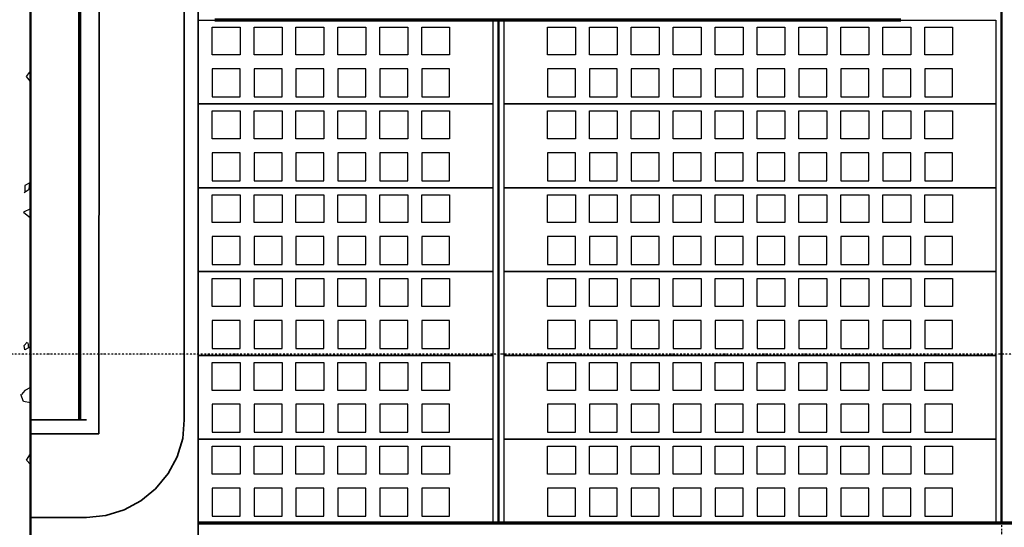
# Model space of a CAD drawing. Extents: x -11408 to 65836, y 12866 to 56869.
# Tile 20 of 68: x 9345 to 12869, y 19931 to 21747. Entities that reach past the tile are written whole.
import ezdxf

# ---------------------------------------------------------------- set-up
doc = ezdxf.new("R2010")
doc.units = 0
doc.linetypes.add('DASHDOT', pattern=[25.4, 12.7, -6.35, 0, -6.35])
doc.layers.add('stramien', color=1, linetype='DASHDOT')
doc.layers.add('vanarris', color=253, linetype='Continuous')

# ---------------------------------------------------------------- blocks, each defined once
blk = doc.blocks.new('*U3')
at = {"layer": 'stramien', "color": 1, "ltscale": 0.5}
blk.add_lwpolyline([(0, 21501.2), (0, -21501.2)], dxfattribs=at)
blk = doc.blocks.new('*U2')
at = {"layer": 'stramien', "color": 0, "linetype": 'ByBlock', "lineweight": -2, "transparency": 16777216}
blk.add_blockref('*U3', (28800, 0), dxfattribs=at)

msp = doc.modelspace()

# ---------------------------------------------------------------- linework, layer by layer
at = {"layer": 'stramien', "color": 1, "ltscale": 0.5}
msp.add_lwpolyline([(63695.6, 20551.2), (-11408.5, 20551.2)], dxfattribs=at)
at = {"layer": 'vanarris', "lineweight": 50}
for p, q in [((9383.9, 48546.2), (9383.9, 16916.2)), ((12858.9, 23906.2), (12858.9, 19946.2)), ((11058.9, 21746.2), (11058.9, 19946.2))]:
    msp.add_line(p, q, dxfattribs=at)
at = {"layer": 'vanarris', "lineweight": 35}
for p, q in [((9631.4, 30493.7), (9628.9, 20266.2)), ((9933.9, 30393.7), (9933.9, 20316.2)), ((9983.9, 30393.7), (9983.9, 17046.2)), ((9583.9, 20316.2), (9383.9, 20316.2)), ((9928.9, 20248.7), (9933.9, 20316.2)), ((9628.9, 20266.2), (9383.9, 20266.2)), ((9908.9, 20183.7), (9928.9, 20248.7)), ((9876.4, 20123.7), (9908.9, 20183.7)), ((9831.4, 20068.7), (9876.4, 20123.7)), ((9778.9, 20026.2), (9831.4, 20068.7)), ((9718.9, 19993.7), (9778.9, 20026.2)), ((9653.9, 19973.7), (9718.9, 19993.7)), ((9583.9, 19966.2), (9383.9, 19966.2)), ((9583.9, 19966.2), (9653.9, 19973.7))]:
    msp.add_line(p, q, dxfattribs=at)
at = {"layer": 'vanarris', "lineweight": 70}
for p, q in [((9558.9, 30346.2), (9558.9, 20316.2)), ((12498.9, 21746.2), (10043.9, 21746.2)), ((26933.9, 19946.2), (9983.9, 19946.2))]:
    msp.add_line(p, q, dxfattribs=at)
at = {"layer": 'vanarris', "lineweight": 25}
for p, q in [((9983.9, 21746.2), (11038.9, 21746.2)), ((11038.9, 21746.2), (11038.9, 21446.2)), ((11078.9, 21446.2), (11078.9, 21746.2)), ((11078.9, 21746.2), (12838.9, 21746.2)), ((12838.9, 21746.2), (12838.9, 21446.2)), ((10033.9, 21621.2), (10033.9, 21721.2)), ((10033.9, 21721.2), (10133.9, 21721.2)), ((10133.9, 21721.2), (10133.9, 21621.2)), ((10183.9, 21621.2), (10183.9, 21721.2)), ((10183.9, 21721.2), (10283.9, 21721.2)), ((10283.9, 21721.2), (10283.9, 21621.2)), ((10333.9, 21621.2), (10333.9, 21721.2)), ((10333.9, 21721.2), (10433.9, 21721.2)), ((10433.9, 21721.2), (10433.9, 21621.2)), ((10483.9, 21621.2), (10483.9, 21721.2)), ((10483.9, 21721.2), (10583.9, 21721.2)), ((10583.9, 21721.2), (10583.9, 21621.2)), ((10633.9, 21621.2), (10633.9, 21721.2)), ((10633.9, 21721.2), (10733.9, 21721.2)), ((10733.9, 21721.2), (10733.9, 21621.2)), ((10783.9, 21621.2), (10783.9, 21721.2)), ((10783.9, 21721.2), (10883.9, 21721.2)), ((10883.9, 21721.2), (10883.9, 21621.2)), ((11233.9, 21621.2), (11233.9, 21721.2)), ((11233.9, 21721.2), (11333.9, 21721.2)), ((11333.9, 21721.2), (11333.9, 21621.2)), ((11383.9, 21621.2), (11383.9, 21721.2)), ((11383.9, 21721.2), (11483.9, 21721.2)), ((11483.9, 21721.2), (11483.9, 21621.2)), ((11533.9, 21621.2), (11533.9, 21721.2)), ((11533.9, 21721.2), (11633.9, 21721.2)), ((11633.9, 21721.2), (11633.9, 21621.2)), ((11683.9, 21621.2), (11683.9, 21721.2)), ((11683.9, 21721.2), (11783.9, 21721.2)), ((11783.9, 21721.2), (11783.9, 21621.2)), ((11833.9, 21621.2), (11833.9, 21721.2)), ((11833.9, 21721.2), (11933.9, 21721.2)), ((11933.9, 21721.2), (11933.9, 21621.2)), ((11983.9, 21621.2), (11983.9, 21721.2)), ((11983.9, 21721.2), (12083.9, 21721.2)), ((12083.9, 21721.2), (12083.9, 21621.2)), ((12133.9, 21621.2), (12133.9, 21721.2)), ((12133.9, 21721.2), (12233.9, 21721.2)), ((12233.9, 21721.2), (12233.9, 21621.2)), ((12283.9, 21621.2), (12283.9, 21721.2)), ((12283.9, 21721.2), (12383.9, 21721.2)), ((12383.9, 21721.2), (12383.9, 21621.2)), ((12433.9, 21621.2), (12433.9, 21721.2)), ((12433.9, 21721.2), (12533.9, 21721.2)), ((12533.9, 21721.2), (12533.9, 21621.2)), ((12583.9, 21621.2), (12583.9, 21721.2)), ((12583.9, 21721.2), (12683.9, 21721.2)), ((12683.9, 21721.2), (12683.9, 21621.2)), ((10133.9, 21621.2), (10033.9, 21621.2)), ((10283.9, 21621.2), (10183.9, 21621.2)), ((10433.9, 21621.2), (10333.9, 21621.2)), ((10583.9, 21621.2), (10483.9, 21621.2)), ((10733.9, 21621.2), (10633.9, 21621.2)), ((10883.9, 21621.2), (10783.9, 21621.2)), ((11333.9, 21621.2), (11233.9, 21621.2)), ((11483.9, 21621.2), (11383.9, 21621.2)), ((11633.9, 21621.2), (11533.9, 21621.2)), ((11783.9, 21621.2), (11683.9, 21621.2)), ((11933.9, 21621.2), (11833.9, 21621.2)), ((12083.9, 21621.2), (11983.9, 21621.2)), ((12233.9, 21621.2), (12133.9, 21621.2)), ((12383.9, 21621.2), (12283.9, 21621.2)), ((12533.9, 21621.2), (12433.9, 21621.2)), ((12683.9, 21621.2), (12583.9, 21621.2)), ((10033.9, 21571.2), (10033.9, 21471.2)), ((10133.9, 21571.2), (10033.9, 21571.2)), ((10133.9, 21471.2), (10133.9, 21571.2)), ((10183.9, 21571.2), (10183.9, 21471.2)), ((10283.9, 21571.2), (10183.9, 21571.2)), ((10283.9, 21471.2), (10283.9, 21571.2)), ((10333.9, 21571.2), (10333.9, 21471.2)), ((10433.9, 21571.2), (10333.9, 21571.2)), ((10433.9, 21471.2), (10433.9, 21571.2)), ((10483.9, 21571.2), (10483.9, 21471.2)), ((10583.9, 21571.2), (10483.9, 21571.2)), ((10583.9, 21471.2), (10583.9, 21571.2)), ((10633.9, 21571.2), (10633.9, 21471.2)), ((10733.9, 21571.2), (10633.9, 21571.2)), ((10733.9, 21471.2), (10733.9, 21571.2)), ((10783.9, 21571.2), (10783.9, 21471.2)), ((10883.9, 21571.2), (10783.9, 21571.2)), ((10883.9, 21471.2), (10883.9, 21571.2)), ((11233.9, 21571.2), (11233.9, 21471.2)), ((11333.9, 21571.2), (11233.9, 21571.2)), ((11333.9, 21471.2), (11333.9, 21571.2)), ((11383.9, 21571.2), (11383.9, 21471.2)), ((11483.9, 21571.2), (11383.9, 21571.2)), ((11483.9, 21471.2), (11483.9, 21571.2)), ((11533.9, 21571.2), (11533.9, 21471.2)), ((11633.9, 21571.2), (11533.9, 21571.2)), ((11633.9, 21471.2), (11633.9, 21571.2)), ((11683.9, 21571.2), (11683.9, 21471.2)), ((11783.9, 21571.2), (11683.9, 21571.2)), ((11783.9, 21471.2), (11783.9, 21571.2)), ((11833.9, 21571.2), (11833.9, 21471.2)), ((11933.9, 21571.2), (11833.9, 21571.2)), ((11933.9, 21471.2), (11933.9, 21571.2)), ((11983.9, 21571.2), (11983.9, 21471.2)), ((12083.9, 21571.2), (11983.9, 21571.2)), ((12083.9, 21471.2), (12083.9, 21571.2)), ((12133.9, 21571.2), (12133.9, 21471.2)), ((12233.9, 21571.2), (12133.9, 21571.2)), ((12233.9, 21471.2), (12233.9, 21571.2)), ((12283.9, 21571.2), (12283.9, 21471.2)), ((12383.9, 21571.2), (12283.9, 21571.2)), ((12383.9, 21471.2), (12383.9, 21571.2)), ((12433.9, 21571.2), (12433.9, 21471.2)), ((12533.9, 21571.2), (12433.9, 21571.2)), ((12533.9, 21471.2), (12533.9, 21571.2)), ((12583.9, 21571.2), (12583.9, 21471.2)), ((12683.9, 21571.2), (12583.9, 21571.2)), ((12683.9, 21471.2), (12683.9, 21571.2)), ((9368.9, 21543.7), (9383.9, 21563.7)), ((9383.9, 21526.2), (9368.9, 21543.7)), ((10033.9, 21471.2), (10133.9, 21471.2)), ((10183.9, 21471.2), (10283.9, 21471.2)), ((10333.9, 21471.2), (10433.9, 21471.2)), ((10483.9, 21471.2), (10583.9, 21471.2)), ((10633.9, 21471.2), (10733.9, 21471.2)), ((10783.9, 21471.2), (10883.9, 21471.2)), ((11233.9, 21471.2), (11333.9, 21471.2)), ((11383.9, 21471.2), (11483.9, 21471.2)), ((11533.9, 21471.2), (11633.9, 21471.2)), ((11683.9, 21471.2), (11783.9, 21471.2)), ((11833.9, 21471.2), (11933.9, 21471.2)), ((11983.9, 21471.2), (12083.9, 21471.2)), ((12133.9, 21471.2), (12233.9, 21471.2)), ((12283.9, 21471.2), (12383.9, 21471.2)), ((12433.9, 21471.2), (12533.9, 21471.2)), ((12583.9, 21471.2), (12683.9, 21471.2)), ((9983.9, 21446.2), (11038.9, 21446.2)), ((11038.9, 21446.2), (9983.9, 21446.2)), ((11038.9, 21446.2), (11038.9, 21146.2)), ((11078.9, 21146.2), (11078.9, 21446.2)), ((11078.9, 21446.2), (12838.9, 21446.2)), ((12838.9, 21446.2), (11078.9, 21446.2)), ((12838.9, 21446.2), (12838.9, 21146.2)), ((10033.9, 21321.2), (10033.9, 21421.2)), ((10033.9, 21421.2), (10133.9, 21421.2)), ((10133.9, 21421.2), (10133.9, 21321.2)), ((10183.9, 21321.2), (10183.9, 21421.2)), ((10183.9, 21421.2), (10283.9, 21421.2)), ((10283.9, 21421.2), (10283.9, 21321.2)), ((10333.9, 21321.2), (10333.9, 21421.2)), ((10333.9, 21421.2), (10433.9, 21421.2)), ((10433.9, 21421.2), (10433.9, 21321.2)), ((10483.9, 21321.2), (10483.9, 21421.2)), ((10483.9, 21421.2), (10583.9, 21421.2)), ((10583.9, 21421.2), (10583.9, 21321.2)), ((10633.9, 21321.2), (10633.9, 21421.2)), ((10633.9, 21421.2), (10733.9, 21421.2)), ((10733.9, 21421.2), (10733.9, 21321.2)), ((10783.9, 21321.2), (10783.9, 21421.2)), ((10783.9, 21421.2), (10883.9, 21421.2)), ((10883.9, 21421.2), (10883.9, 21321.2)), ((11233.9, 21321.2), (11233.9, 21421.2)), ((11233.9, 21421.2), (11333.9, 21421.2)), ((11333.9, 21421.2), (11333.9, 21321.2)), ((11383.9, 21321.2), (11383.9, 21421.2)), ((11383.9, 21421.2), (11483.9, 21421.2)), ((11483.9, 21421.2), (11483.9, 21321.2)), ((11533.9, 21321.2), (11533.9, 21421.2)), ((11533.9, 21421.2), (11633.9, 21421.2)), ((11633.9, 21421.2), (11633.9, 21321.2)), ((11683.9, 21321.2), (11683.9, 21421.2)), ((11683.9, 21421.2), (11783.9, 21421.2)), ((11783.9, 21421.2), (11783.9, 21321.2)), ((11833.9, 21321.2), (11833.9, 21421.2)), ((11833.9, 21421.2), (11933.9, 21421.2)), ((11933.9, 21421.2), (11933.9, 21321.2)), ((11983.9, 21321.2), (11983.9, 21421.2)), ((11983.9, 21421.2), (12083.9, 21421.2)), ((12083.9, 21421.2), (12083.9, 21321.2)), ((12133.9, 21321.2), (12133.9, 21421.2)), ((12133.9, 21421.2), (12233.9, 21421.2)), ((12233.9, 21421.2), (12233.9, 21321.2)), ((12283.9, 21321.2), (12283.9, 21421.2)), ((12283.9, 21421.2), (12383.9, 21421.2)), ((12383.9, 21421.2), (12383.9, 21321.2)), ((12433.9, 21321.2), (12433.9, 21421.2)), ((12433.9, 21421.2), (12533.9, 21421.2)), ((12533.9, 21421.2), (12533.9, 21321.2)), ((12583.9, 21321.2), (12583.9, 21421.2)), ((12583.9, 21421.2), (12683.9, 21421.2)), ((12683.9, 21421.2), (12683.9, 21321.2)), ((10133.9, 21321.2), (10033.9, 21321.2)), ((10283.9, 21321.2), (10183.9, 21321.2)), ((10433.9, 21321.2), (10333.9, 21321.2)), ((10583.9, 21321.2), (10483.9, 21321.2)), ((10733.9, 21321.2), (10633.9, 21321.2)), ((10883.9, 21321.2), (10783.9, 21321.2)), ((11333.9, 21321.2), (11233.9, 21321.2)), ((11483.9, 21321.2), (11383.9, 21321.2)), ((11633.9, 21321.2), (11533.9, 21321.2)), ((11783.9, 21321.2), (11683.9, 21321.2)), ((11933.9, 21321.2), (11833.9, 21321.2)), ((12083.9, 21321.2), (11983.9, 21321.2)), ((12233.9, 21321.2), (12133.9, 21321.2)), ((12383.9, 21321.2), (12283.9, 21321.2)), ((12533.9, 21321.2), (12433.9, 21321.2)), ((12683.9, 21321.2), (12583.9, 21321.2)), ((10033.9, 21271.2), (10033.9, 21171.2)), ((10133.9, 21271.2), (10033.9, 21271.2)), ((10133.9, 21171.2), (10133.9, 21271.2)), ((10183.9, 21271.2), (10183.9, 21171.2)), ((10283.9, 21271.2), (10183.9, 21271.2)), ((10283.9, 21171.2), (10283.9, 21271.2)), ((10333.9, 21271.2), (10333.9, 21171.2)), ((10433.9, 21271.2), (10333.9, 21271.2)), ((10433.9, 21171.2), (10433.9, 21271.2)), ((10483.9, 21271.2), (10483.9, 21171.2)), ((10583.9, 21271.2), (10483.9, 21271.2)), ((10583.9, 21171.2), (10583.9, 21271.2)), ((10633.9, 21271.2), (10633.9, 21171.2)), ((10733.9, 21271.2), (10633.9, 21271.2)), ((10733.9, 21171.2), (10733.9, 21271.2)), ((10783.9, 21271.2), (10783.9, 21171.2)), ((10883.9, 21271.2), (10783.9, 21271.2)), ((10883.9, 21171.2), (10883.9, 21271.2)), ((11233.9, 21271.2), (11233.9, 21171.2)), ((11333.9, 21271.2), (11233.9, 21271.2)), ((11333.9, 21171.2), (11333.9, 21271.2)), ((11383.9, 21271.2), (11383.9, 21171.2)), ((11483.9, 21271.2), (11383.9, 21271.2)), ((11483.9, 21171.2), (11483.9, 21271.2)), ((11533.9, 21271.2), (11533.9, 21171.2)), ((11633.9, 21271.2), (11533.9, 21271.2)), ((11633.9, 21171.2), (11633.9, 21271.2)), ((11683.9, 21271.2), (11683.9, 21171.2)), ((11783.9, 21271.2), (11683.9, 21271.2)), ((11783.9, 21171.2), (11783.9, 21271.2)), ((11833.9, 21271.2), (11833.9, 21171.2)), ((11933.9, 21271.2), (11833.9, 21271.2)), ((11933.9, 21171.2), (11933.9, 21271.2)), ((11983.9, 21271.2), (11983.9, 21171.2)), ((12083.9, 21271.2), (11983.9, 21271.2)), ((12083.9, 21171.2), (12083.9, 21271.2)), ((12133.9, 21271.2), (12133.9, 21171.2)), ((12233.9, 21271.2), (12133.9, 21271.2)), ((12233.9, 21171.2), (12233.9, 21271.2)), ((12283.9, 21271.2), (12283.9, 21171.2)), ((12383.9, 21271.2), (12283.9, 21271.2)), ((12383.9, 21171.2), (12383.9, 21271.2)), ((12433.9, 21271.2), (12433.9, 21171.2)), ((12533.9, 21271.2), (12433.9, 21271.2)), ((12533.9, 21171.2), (12533.9, 21271.2)), ((12583.9, 21271.2), (12583.9, 21171.2)), ((12683.9, 21271.2), (12583.9, 21271.2)), ((12683.9, 21171.2), (12683.9, 21271.2)), ((9381.4, 21163.7), (9363.9, 21153.7)), ((9363.9, 21153.7), (9363.9, 21128.7)), ((9378.9, 21141.2), (9381.4, 21163.7)), ((9983.9, 21146.2), (11038.9, 21146.2)), ((11038.9, 21146.2), (9983.9, 21146.2)), ((10033.9, 21171.2), (10133.9, 21171.2)), ((10183.9, 21171.2), (10283.9, 21171.2)), ((10333.9, 21171.2), (10433.9, 21171.2)), ((10483.9, 21171.2), (10583.9, 21171.2)), ((10633.9, 21171.2), (10733.9, 21171.2)), ((10783.9, 21171.2), (10883.9, 21171.2)), ((11038.9, 21146.2), (11038.9, 20846.2)), ((11078.9, 20846.2), (11078.9, 21146.2)), ((11078.9, 21146.2), (12838.9, 21146.2)), ((12838.9, 21146.2), (11078.9, 21146.2)), ((11233.9, 21171.2), (11333.9, 21171.2)), ((11383.9, 21171.2), (11483.9, 21171.2)), ((11533.9, 21171.2), (11633.9, 21171.2)), ((11683.9, 21171.2), (11783.9, 21171.2)), ((11833.9, 21171.2), (11933.9, 21171.2)), ((11983.9, 21171.2), (12083.9, 21171.2)), ((12133.9, 21171.2), (12233.9, 21171.2)), ((12283.9, 21171.2), (12383.9, 21171.2)), ((12433.9, 21171.2), (12533.9, 21171.2)), ((12583.9, 21171.2), (12683.9, 21171.2)), ((12838.9, 21146.2), (12838.9, 20846.2)), ((9361.4, 21128.7), (9378.9, 21141.2)), ((10033.9, 21021.2), (10033.9, 21121.2)), ((10033.9, 21121.2), (10133.9, 21121.2)), ((10133.9, 21121.2), (10133.9, 21021.2)), ((10183.9, 21021.2), (10183.9, 21121.2)), ((10183.9, 21121.2), (10283.9, 21121.2)), ((10283.9, 21121.2), (10283.9, 21021.2)), ((10333.9, 21021.2), (10333.9, 21121.2)), ((10333.9, 21121.2), (10433.9, 21121.2)), ((10433.9, 21121.2), (10433.9, 21021.2)), ((10483.9, 21021.2), (10483.9, 21121.2)), ((10483.9, 21121.2), (10583.9, 21121.2)), ((10583.9, 21121.2), (10583.9, 21021.2)), ((10633.9, 21021.2), (10633.9, 21121.2)), ((10633.9, 21121.2), (10733.9, 21121.2)), ((10733.9, 21121.2), (10733.9, 21021.2)), ((10783.9, 21021.2), (10783.9, 21121.2)), ((10783.9, 21121.2), (10883.9, 21121.2)), ((10883.9, 21121.2), (10883.9, 21021.2)), ((11233.9, 21021.2), (11233.9, 21121.2)), ((11233.9, 21121.2), (11333.9, 21121.2)), ((11333.9, 21121.2), (11333.9, 21021.2)), ((11383.9, 21021.2), (11383.9, 21121.2)), ((11383.9, 21121.2), (11483.9, 21121.2)), ((11483.9, 21121.2), (11483.9, 21021.2)), ((11533.9, 21021.2), (11533.9, 21121.2)), ((11533.9, 21121.2), (11633.9, 21121.2)), ((11633.9, 21121.2), (11633.9, 21021.2)), ((11683.9, 21021.2), (11683.9, 21121.2)), ((11683.9, 21121.2), (11783.9, 21121.2)), ((11783.9, 21121.2), (11783.9, 21021.2)), ((11833.9, 21021.2), (11833.9, 21121.2)), ((11833.9, 21121.2), (11933.9, 21121.2)), ((11933.9, 21121.2), (11933.9, 21021.2)), ((11983.9, 21021.2), (11983.9, 21121.2)), ((11983.9, 21121.2), (12083.9, 21121.2)), ((12083.9, 21121.2), (12083.9, 21021.2)), ((12133.9, 21021.2), (12133.9, 21121.2)), ((12133.9, 21121.2), (12233.9, 21121.2)), ((12233.9, 21121.2), (12233.9, 21021.2)), ((12283.9, 21021.2), (12283.9, 21121.2)), ((12283.9, 21121.2), (12383.9, 21121.2)), ((12383.9, 21121.2), (12383.9, 21021.2)), ((12433.9, 21021.2), (12433.9, 21121.2)), ((12433.9, 21121.2), (12533.9, 21121.2)), ((12533.9, 21121.2), (12533.9, 21021.2)), ((12583.9, 21021.2), (12583.9, 21121.2)), ((12583.9, 21121.2), (12683.9, 21121.2)), ((12683.9, 21121.2), (12683.9, 21021.2)), ((9383.9, 21071.2), (9358.9, 21058.7)), ((9358.9, 21058.7), (9383.9, 21038.7)), ((10133.9, 21021.2), (10033.9, 21021.2)), ((10283.9, 21021.2), (10183.9, 21021.2)), ((10433.9, 21021.2), (10333.9, 21021.2)), ((10583.9, 21021.2), (10483.9, 21021.2)), ((10733.9, 21021.2), (10633.9, 21021.2)), ((10883.9, 21021.2), (10783.9, 21021.2)), ((11333.9, 21021.2), (11233.9, 21021.2)), ((11483.9, 21021.2), (11383.9, 21021.2)), ((11633.9, 21021.2), (11533.9, 21021.2)), ((11783.9, 21021.2), (11683.9, 21021.2)), ((11933.9, 21021.2), (11833.9, 21021.2)), ((12083.9, 21021.2), (11983.9, 21021.2)), ((12233.9, 21021.2), (12133.9, 21021.2)), ((12383.9, 21021.2), (12283.9, 21021.2)), ((12533.9, 21021.2), (12433.9, 21021.2)), ((12683.9, 21021.2), (12583.9, 21021.2)), ((10033.9, 20971.2), (10033.9, 20871.2)), ((10133.9, 20971.2), (10033.9, 20971.2)), ((10133.9, 20871.2), (10133.9, 20971.2)), ((10183.9, 20971.2), (10183.9, 20871.2)), ((10283.9, 20971.2), (10183.9, 20971.2)), ((10283.9, 20871.2), (10283.9, 20971.2)), ((10333.9, 20971.2), (10333.9, 20871.2)), ((10433.9, 20971.2), (10333.9, 20971.2)), ((10433.9, 20871.2), (10433.9, 20971.2)), ((10483.9, 20971.2), (10483.9, 20871.2)), ((10583.9, 20971.2), (10483.9, 20971.2)), ((10583.9, 20871.2), (10583.9, 20971.2)), ((10633.9, 20971.2), (10633.9, 20871.2)), ((10733.9, 20971.2), (10633.9, 20971.2)), ((10733.9, 20871.2), (10733.9, 20971.2)), ((10783.9, 20971.2), (10783.9, 20871.2)), ((10883.9, 20971.2), (10783.9, 20971.2)), ((10883.9, 20871.2), (10883.9, 20971.2)), ((11233.9, 20971.2), (11233.9, 20871.2)), ((11333.9, 20971.2), (11233.9, 20971.2)), ((11333.9, 20871.2), (11333.9, 20971.2)), ((11383.9, 20971.2), (11383.9, 20871.2)), ((11483.9, 20971.2), (11383.9, 20971.2)), ((11483.9, 20871.2), (11483.9, 20971.2)), ((11533.9, 20971.2), (11533.9, 20871.2)), ((11633.9, 20971.2), (11533.9, 20971.2)), ((11633.9, 20871.2), (11633.9, 20971.2)), ((11683.9, 20971.2), (11683.9, 20871.2)), ((11783.9, 20971.2), (11683.9, 20971.2)), ((11783.9, 20871.2), (11783.9, 20971.2)), ((11833.9, 20971.2), (11833.9, 20871.2)), ((11933.9, 20971.2), (11833.9, 20971.2)), ((11933.9, 20871.2), (11933.9, 20971.2)), ((11983.9, 20971.2), (11983.9, 20871.2)), ((12083.9, 20971.2), (11983.9, 20971.2)), ((12083.9, 20871.2), (12083.9, 20971.2)), ((12133.9, 20971.2), (12133.9, 20871.2)), ((12233.9, 20971.2), (12133.9, 20971.2)), ((12233.9, 20871.2), (12233.9, 20971.2)), ((12283.9, 20971.2), (12283.9, 20871.2)), ((12383.9, 20971.2), (12283.9, 20971.2)), ((12383.9, 20871.2), (12383.9, 20971.2)), ((12433.9, 20971.2), (12433.9, 20871.2)), ((12533.9, 20971.2), (12433.9, 20971.2)), ((12533.9, 20871.2), (12533.9, 20971.2)), ((12583.9, 20971.2), (12583.9, 20871.2)), ((12683.9, 20971.2), (12583.9, 20971.2)), ((12683.9, 20871.2), (12683.9, 20971.2)), ((10033.9, 20871.2), (10133.9, 20871.2)), ((10183.9, 20871.2), (10283.9, 20871.2)), ((10333.9, 20871.2), (10433.9, 20871.2)), ((10483.9, 20871.2), (10583.9, 20871.2)), ((10633.9, 20871.2), (10733.9, 20871.2)), ((10783.9, 20871.2), (10883.9, 20871.2)), ((11233.9, 20871.2), (11333.9, 20871.2)), ((11383.9, 20871.2), (11483.9, 20871.2)), ((11533.9, 20871.2), (11633.9, 20871.2)), ((11683.9, 20871.2), (11783.9, 20871.2)), ((11833.9, 20871.2), (11933.9, 20871.2)), ((11983.9, 20871.2), (12083.9, 20871.2)), ((12133.9, 20871.2), (12233.9, 20871.2)), ((12283.9, 20871.2), (12383.9, 20871.2)), ((12433.9, 20871.2), (12533.9, 20871.2)), ((12583.9, 20871.2), (12683.9, 20871.2)), ((9983.9, 20846.2), (11038.9, 20846.2)), ((11038.9, 20846.2), (9983.9, 20846.2)), ((11038.9, 20846.2), (11038.9, 20546.2)), ((11078.9, 20546.2), (11078.9, 20846.2)), ((11078.9, 20846.2), (12838.9, 20846.2)), ((12838.9, 20846.2), (11078.9, 20846.2)), ((12838.9, 20846.2), (12838.9, 20546.2)), ((10033.9, 20721.2), (10033.9, 20821.2)), ((10033.9, 20821.2), (10133.9, 20821.2)), ((10133.9, 20821.2), (10133.9, 20721.2)), ((10183.9, 20721.2), (10183.9, 20821.2)), ((10183.9, 20821.2), (10283.9, 20821.2)), ((10283.9, 20821.2), (10283.9, 20721.2)), ((10333.9, 20721.2), (10333.9, 20821.2)), ((10333.9, 20821.2), (10433.9, 20821.2)), ((10433.9, 20821.2), (10433.9, 20721.2)), ((10483.9, 20721.2), (10483.9, 20821.2)), ((10483.9, 20821.2), (10583.9, 20821.2)), ((10583.9, 20821.2), (10583.9, 20721.2)), ((10633.9, 20721.2), (10633.9, 20821.2)), ((10633.9, 20821.2), (10733.9, 20821.2)), ((10733.9, 20821.2), (10733.9, 20721.2)), ((10783.9, 20721.2), (10783.9, 20821.2)), ((10783.9, 20821.2), (10883.9, 20821.2)), ((10883.9, 20821.2), (10883.9, 20721.2)), ((11233.9, 20721.2), (11233.9, 20821.2)), ((11233.9, 20821.2), (11333.9, 20821.2)), ((11333.9, 20821.2), (11333.9, 20721.2)), ((11383.9, 20721.2), (11383.9, 20821.2)), ((11383.9, 20821.2), (11483.9, 20821.2)), ((11483.9, 20821.2), (11483.9, 20721.2)), ((11533.9, 20721.2), (11533.9, 20821.2)), ((11533.9, 20821.2), (11633.9, 20821.2)), ((11633.9, 20821.2), (11633.9, 20721.2)), ((11683.9, 20721.2), (11683.9, 20821.2)), ((11683.9, 20821.2), (11783.9, 20821.2)), ((11783.9, 20821.2), (11783.9, 20721.2)), ((11833.9, 20721.2), (11833.9, 20821.2)), ((11833.9, 20821.2), (11933.9, 20821.2)), ((11933.9, 20821.2), (11933.9, 20721.2)), ((11983.9, 20721.2), (11983.9, 20821.2)), ((11983.9, 20821.2), (12083.9, 20821.2)), ((12083.9, 20821.2), (12083.9, 20721.2)), ((12133.9, 20721.2), (12133.9, 20821.2)), ((12133.9, 20821.2), (12233.9, 20821.2)), ((12233.9, 20821.2), (12233.9, 20721.2)), ((12283.9, 20721.2), (12283.9, 20821.2)), ((12283.9, 20821.2), (12383.9, 20821.2)), ((12383.9, 20821.2), (12383.9, 20721.2)), ((12433.9, 20721.2), (12433.9, 20821.2)), ((12433.9, 20821.2), (12533.9, 20821.2)), ((12533.9, 20821.2), (12533.9, 20721.2)), ((12583.9, 20721.2), (12583.9, 20821.2)), ((12583.9, 20821.2), (12683.9, 20821.2)), ((12683.9, 20821.2), (12683.9, 20721.2)), ((10133.9, 20721.2), (10033.9, 20721.2)), ((10283.9, 20721.2), (10183.9, 20721.2)), ((10433.9, 20721.2), (10333.9, 20721.2)), ((10583.9, 20721.2), (10483.9, 20721.2)), ((10733.9, 20721.2), (10633.9, 20721.2)), ((10883.9, 20721.2), (10783.9, 20721.2)), ((11333.9, 20721.2), (11233.9, 20721.2)), ((11483.9, 20721.2), (11383.9, 20721.2)), ((11633.9, 20721.2), (11533.9, 20721.2)), ((11783.9, 20721.2), (11683.9, 20721.2)), ((11933.9, 20721.2), (11833.9, 20721.2)), ((12083.9, 20721.2), (11983.9, 20721.2)), ((12233.9, 20721.2), (12133.9, 20721.2)), ((12383.9, 20721.2), (12283.9, 20721.2)), ((12533.9, 20721.2), (12433.9, 20721.2)), ((12683.9, 20721.2), (12583.9, 20721.2)), ((10033.9, 20671.2), (10033.9, 20571.2)), ((10133.9, 20671.2), (10033.9, 20671.2)), ((10133.9, 20571.2), (10133.9, 20671.2)), ((10183.9, 20671.2), (10183.9, 20571.2)), ((10283.9, 20671.2), (10183.9, 20671.2)), ((10283.9, 20571.2), (10283.9, 20671.2)), ((10333.9, 20671.2), (10333.9, 20571.2)), ((10433.9, 20671.2), (10333.9, 20671.2)), ((10433.9, 20571.2), (10433.9, 20671.2)), ((10483.9, 20671.2), (10483.9, 20571.2)), ((10583.9, 20671.2), (10483.9, 20671.2)), ((10583.9, 20571.2), (10583.9, 20671.2)), ((10633.9, 20671.2), (10633.9, 20571.2)), ((10733.9, 20671.2), (10633.9, 20671.2)), ((10733.9, 20571.2), (10733.9, 20671.2)), ((10783.9, 20671.2), (10783.9, 20571.2)), ((10883.9, 20671.2), (10783.9, 20671.2)), ((10883.9, 20571.2), (10883.9, 20671.2)), ((11233.9, 20671.2), (11233.9, 20571.2)), ((11333.9, 20671.2), (11233.9, 20671.2)), ((11333.9, 20571.2), (11333.9, 20671.2)), ((11383.9, 20671.2), (11383.9, 20571.2)), ((11483.9, 20671.2), (11383.9, 20671.2)), ((11483.9, 20571.2), (11483.9, 20671.2)), ((11533.9, 20671.2), (11533.9, 20571.2)), ((11633.9, 20671.2), (11533.9, 20671.2)), ((11633.9, 20571.2), (11633.9, 20671.2)), ((11683.9, 20671.2), (11683.9, 20571.2)), ((11783.9, 20671.2), (11683.9, 20671.2)), ((11783.9, 20571.2), (11783.9, 20671.2)), ((11833.9, 20671.2), (11833.9, 20571.2)), ((11933.9, 20671.2), (11833.9, 20671.2)), ((11933.9, 20571.2), (11933.9, 20671.2)), ((11983.9, 20671.2), (11983.9, 20571.2)), ((12083.9, 20671.2), (11983.9, 20671.2)), ((12083.9, 20571.2), (12083.9, 20671.2)), ((12133.9, 20671.2), (12133.9, 20571.2)), ((12233.9, 20671.2), (12133.9, 20671.2)), ((12233.9, 20571.2), (12233.9, 20671.2)), ((12283.9, 20671.2), (12283.9, 20571.2)), ((12383.9, 20671.2), (12283.9, 20671.2)), ((12383.9, 20571.2), (12383.9, 20671.2)), ((12433.9, 20671.2), (12433.9, 20571.2)), ((12533.9, 20671.2), (12433.9, 20671.2)), ((12533.9, 20571.2), (12533.9, 20671.2)), ((12583.9, 20671.2), (12583.9, 20571.2)), ((12683.9, 20671.2), (12583.9, 20671.2)), ((12683.9, 20571.2), (12683.9, 20671.2)), ((9361.4, 20581.2), (9371.4, 20593.7)), ((9363.9, 20566.2), (9361.4, 20581.2)), ((9373.9, 20591.2), (9376.4, 20573.7)), ((9376.4, 20573.7), (9363.9, 20566.2)), ((11038.9, 20546.2), (9983.9, 20546.2)), ((9983.9, 20546.2), (11038.9, 20546.2)), ((10033.9, 20571.2), (10133.9, 20571.2)), ((10183.9, 20571.2), (10283.9, 20571.2)), ((10333.9, 20571.2), (10433.9, 20571.2)), ((10483.9, 20571.2), (10583.9, 20571.2)), ((10633.9, 20571.2), (10733.9, 20571.2)), ((10783.9, 20571.2), (10883.9, 20571.2)), ((11038.9, 20546.2), (11038.9, 20246.2)), ((12838.9, 20546.2), (11078.9, 20546.2)), ((11078.9, 20246.2), (11078.9, 20546.2)), ((11078.9, 20546.2), (12838.9, 20546.2)), ((11233.9, 20571.2), (11333.9, 20571.2)), ((11383.9, 20571.2), (11483.9, 20571.2)), ((11533.9, 20571.2), (11633.9, 20571.2)), ((11683.9, 20571.2), (11783.9, 20571.2)), ((11833.9, 20571.2), (11933.9, 20571.2)), ((11983.9, 20571.2), (12083.9, 20571.2)), ((12133.9, 20571.2), (12233.9, 20571.2)), ((12283.9, 20571.2), (12383.9, 20571.2)), ((12433.9, 20571.2), (12533.9, 20571.2)), ((12583.9, 20571.2), (12683.9, 20571.2)), ((12838.9, 20546.2), (12838.9, 20246.2)), ((10033.9, 20421.2), (10033.9, 20521.2)), ((10033.9, 20521.2), (10133.9, 20521.2)), ((10133.9, 20521.2), (10133.9, 20421.2)), ((10183.9, 20421.2), (10183.9, 20521.2)), ((10183.9, 20521.2), (10283.9, 20521.2)), ((10283.9, 20521.2), (10283.9, 20421.2)), ((10333.9, 20421.2), (10333.9, 20521.2)), ((10333.9, 20521.2), (10433.9, 20521.2)), ((10433.9, 20521.2), (10433.9, 20421.2)), ((10483.9, 20421.2), (10483.9, 20521.2)), ((10483.9, 20521.2), (10583.9, 20521.2)), ((10583.9, 20521.2), (10583.9, 20421.2)), ((10633.9, 20421.2), (10633.9, 20521.2)), ((10633.9, 20521.2), (10733.9, 20521.2)), ((10733.9, 20521.2), (10733.9, 20421.2)), ((10783.9, 20421.2), (10783.9, 20521.2)), ((10783.9, 20521.2), (10883.9, 20521.2)), ((10883.9, 20521.2), (10883.9, 20421.2)), ((11233.9, 20421.2), (11233.9, 20521.2)), ((11233.9, 20521.2), (11333.9, 20521.2)), ((11333.9, 20521.2), (11333.9, 20421.2)), ((11383.9, 20421.2), (11383.9, 20521.2)), ((11383.9, 20521.2), (11483.9, 20521.2)), ((11483.9, 20521.2), (11483.9, 20421.2)), ((11533.9, 20421.2), (11533.9, 20521.2)), ((11533.9, 20521.2), (11633.9, 20521.2)), ((11633.9, 20521.2), (11633.9, 20421.2)), ((11683.9, 20421.2), (11683.9, 20521.2)), ((11683.9, 20521.2), (11783.9, 20521.2)), ((11783.9, 20521.2), (11783.9, 20421.2)), ((11833.9, 20421.2), (11833.9, 20521.2)), ((11833.9, 20521.2), (11933.9, 20521.2)), ((11933.9, 20521.2), (11933.9, 20421.2)), ((11983.9, 20421.2), (11983.9, 20521.2)), ((11983.9, 20521.2), (12083.9, 20521.2)), ((12083.9, 20521.2), (12083.9, 20421.2)), ((12133.9, 20421.2), (12133.9, 20521.2)), ((12133.9, 20521.2), (12233.9, 20521.2)), ((12233.9, 20521.2), (12233.9, 20421.2)), ((12283.9, 20421.2), (12283.9, 20521.2)), ((12283.9, 20521.2), (12383.9, 20521.2)), ((12383.9, 20521.2), (12383.9, 20421.2)), ((12433.9, 20421.2), (12433.9, 20521.2)), ((12433.9, 20521.2), (12533.9, 20521.2)), ((12533.9, 20521.2), (12533.9, 20421.2)), ((12583.9, 20421.2), (12583.9, 20521.2)), ((12583.9, 20521.2), (12683.9, 20521.2)), ((12683.9, 20521.2), (12683.9, 20421.2)), ((9358.9, 20381.2), (9348.9, 20406.2)), ((9363.9, 20421.2), (9351.4, 20406.2)), ((9383.9, 20431.2), (9363.9, 20421.2)), ((10133.9, 20421.2), (10033.9, 20421.2)), ((10283.9, 20421.2), (10183.9, 20421.2)), ((10433.9, 20421.2), (10333.9, 20421.2)), ((10583.9, 20421.2), (10483.9, 20421.2)), ((10733.9, 20421.2), (10633.9, 20421.2)), ((10883.9, 20421.2), (10783.9, 20421.2)), ((11333.9, 20421.2), (11233.9, 20421.2)), ((11483.9, 20421.2), (11383.9, 20421.2)), ((11633.9, 20421.2), (11533.9, 20421.2)), ((11783.9, 20421.2), (11683.9, 20421.2)), ((11933.9, 20421.2), (11833.9, 20421.2)), ((12083.9, 20421.2), (11983.9, 20421.2)), ((12233.9, 20421.2), (12133.9, 20421.2)), ((12383.9, 20421.2), (12283.9, 20421.2)), ((12533.9, 20421.2), (12433.9, 20421.2)), ((12683.9, 20421.2), (12583.9, 20421.2)), ((9383.9, 20376.2), (9358.9, 20381.2)), ((10033.9, 20371.2), (10033.9, 20271.2)), ((10133.9, 20371.2), (10033.9, 20371.2)), ((10133.9, 20271.2), (10133.9, 20371.2)), ((10183.9, 20371.2), (10183.9, 20271.2)), ((10283.9, 20371.2), (10183.9, 20371.2)), ((10283.9, 20271.2), (10283.9, 20371.2)), ((10333.9, 20371.2), (10333.9, 20271.2)), ((10433.9, 20371.2), (10333.9, 20371.2)), ((10433.9, 20271.2), (10433.9, 20371.2)), ((10483.9, 20371.2), (10483.9, 20271.2)), ((10583.9, 20371.2), (10483.9, 20371.2)), ((10583.9, 20271.2), (10583.9, 20371.2)), ((10633.9, 20371.2), (10633.9, 20271.2)), ((10733.9, 20371.2), (10633.9, 20371.2)), ((10733.9, 20271.2), (10733.9, 20371.2)), ((10783.9, 20371.2), (10783.9, 20271.2)), ((10883.9, 20371.2), (10783.9, 20371.2)), ((10883.9, 20271.2), (10883.9, 20371.2)), ((11233.9, 20371.2), (11233.9, 20271.2)), ((11333.9, 20371.2), (11233.9, 20371.2)), ((11333.9, 20271.2), (11333.9, 20371.2)), ((11383.9, 20371.2), (11383.9, 20271.2)), ((11483.9, 20371.2), (11383.9, 20371.2)), ((11483.9, 20271.2), (11483.9, 20371.2)), ((11533.9, 20371.2), (11533.9, 20271.2)), ((11633.9, 20371.2), (11533.9, 20371.2)), ((11633.9, 20271.2), (11633.9, 20371.2)), ((11683.9, 20371.2), (11683.9, 20271.2)), ((11783.9, 20371.2), (11683.9, 20371.2)), ((11783.9, 20271.2), (11783.9, 20371.2)), ((11833.9, 20371.2), (11833.9, 20271.2)), ((11933.9, 20371.2), (11833.9, 20371.2)), ((11933.9, 20271.2), (11933.9, 20371.2)), ((11983.9, 20371.2), (11983.9, 20271.2)), ((12083.9, 20371.2), (11983.9, 20371.2)), ((12083.9, 20271.2), (12083.9, 20371.2)), ((12133.9, 20371.2), (12133.9, 20271.2)), ((12233.9, 20371.2), (12133.9, 20371.2)), ((12233.9, 20271.2), (12233.9, 20371.2)), ((12283.9, 20371.2), (12283.9, 20271.2)), ((12383.9, 20371.2), (12283.9, 20371.2)), ((12383.9, 20271.2), (12383.9, 20371.2)), ((12433.9, 20371.2), (12433.9, 20271.2)), ((12533.9, 20371.2), (12433.9, 20371.2)), ((12533.9, 20271.2), (12533.9, 20371.2)), ((12583.9, 20371.2), (12583.9, 20271.2)), ((12683.9, 20371.2), (12583.9, 20371.2)), ((12683.9, 20271.2), (12683.9, 20371.2)), ((10033.9, 20271.2), (10133.9, 20271.2)), ((10183.9, 20271.2), (10283.9, 20271.2)), ((10333.9, 20271.2), (10433.9, 20271.2)), ((10483.9, 20271.2), (10583.9, 20271.2)), ((10633.9, 20271.2), (10733.9, 20271.2)), ((10783.9, 20271.2), (10883.9, 20271.2)), ((11233.9, 20271.2), (11333.9, 20271.2)), ((11383.9, 20271.2), (11483.9, 20271.2)), ((11533.9, 20271.2), (11633.9, 20271.2)), ((11683.9, 20271.2), (11783.9, 20271.2)), ((11833.9, 20271.2), (11933.9, 20271.2)), ((11983.9, 20271.2), (12083.9, 20271.2)), ((12133.9, 20271.2), (12233.9, 20271.2)), ((12283.9, 20271.2), (12383.9, 20271.2)), ((12433.9, 20271.2), (12533.9, 20271.2)), ((12583.9, 20271.2), (12683.9, 20271.2)), ((9983.9, 20246.2), (11038.9, 20246.2)), ((11038.9, 20246.2), (9983.9, 20246.2)), ((11038.9, 20246.2), (11038.9, 19946.2)), ((11078.9, 19946.2), (11078.9, 20246.2)), ((11078.9, 20246.2), (12838.9, 20246.2)), ((12838.9, 20246.2), (11078.9, 20246.2)), ((12838.9, 20246.2), (12838.9, 19946.2)), ((9368.9, 20171.2), (9383.9, 20193.7)), ((10033.9, 20121.2), (10033.9, 20221.2)), ((10033.9, 20221.2), (10133.9, 20221.2)), ((10133.9, 20221.2), (10133.9, 20121.2)), ((10183.9, 20121.2), (10183.9, 20221.2)), ((10183.9, 20221.2), (10283.9, 20221.2)), ((10283.9, 20221.2), (10283.9, 20121.2)), ((10333.9, 20121.2), (10333.9, 20221.2)), ((10333.9, 20221.2), (10433.9, 20221.2)), ((10433.9, 20221.2), (10433.9, 20121.2)), ((10483.9, 20121.2), (10483.9, 20221.2)), ((10483.9, 20221.2), (10583.9, 20221.2)), ((10583.9, 20221.2), (10583.9, 20121.2)), ((10633.9, 20121.2), (10633.9, 20221.2)), ((10633.9, 20221.2), (10733.9, 20221.2)), ((10733.9, 20221.2), (10733.9, 20121.2)), ((10783.9, 20121.2), (10783.9, 20221.2)), ((10783.9, 20221.2), (10883.9, 20221.2)), ((10883.9, 20221.2), (10883.9, 20121.2)), ((11233.9, 20121.2), (11233.9, 20221.2)), ((11233.9, 20221.2), (11333.9, 20221.2)), ((11333.9, 20221.2), (11333.9, 20121.2)), ((11383.9, 20121.2), (11383.9, 20221.2)), ((11383.9, 20221.2), (11483.9, 20221.2)), ((11483.9, 20221.2), (11483.9, 20121.2)), ((11533.9, 20121.2), (11533.9, 20221.2)), ((11533.9, 20221.2), (11633.9, 20221.2)), ((11633.9, 20221.2), (11633.9, 20121.2)), ((11683.9, 20121.2), (11683.9, 20221.2)), ((11683.9, 20221.2), (11783.9, 20221.2)), ((11783.9, 20221.2), (11783.9, 20121.2)), ((11833.9, 20121.2), (11833.9, 20221.2)), ((11833.9, 20221.2), (11933.9, 20221.2)), ((11933.9, 20221.2), (11933.9, 20121.2)), ((11983.9, 20121.2), (11983.9, 20221.2)), ((11983.9, 20221.2), (12083.9, 20221.2)), ((12083.9, 20221.2), (12083.9, 20121.2)), ((12133.9, 20121.2), (12133.9, 20221.2)), ((12133.9, 20221.2), (12233.9, 20221.2)), ((12233.9, 20221.2), (12233.9, 20121.2)), ((12283.9, 20121.2), (12283.9, 20221.2)), ((12283.9, 20221.2), (12383.9, 20221.2)), ((12383.9, 20221.2), (12383.9, 20121.2)), ((12433.9, 20121.2), (12433.9, 20221.2)), ((12433.9, 20221.2), (12533.9, 20221.2)), ((12533.9, 20221.2), (12533.9, 20121.2)), ((12583.9, 20121.2), (12583.9, 20221.2)), ((12583.9, 20221.2), (12683.9, 20221.2)), ((12683.9, 20221.2), (12683.9, 20121.2)), ((9383.9, 20156.2), (9368.9, 20171.2)), ((10133.9, 20121.2), (10033.9, 20121.2)), ((10283.9, 20121.2), (10183.9, 20121.2)), ((10433.9, 20121.2), (10333.9, 20121.2)), ((10583.9, 20121.2), (10483.9, 20121.2)), ((10733.9, 20121.2), (10633.9, 20121.2)), ((10883.9, 20121.2), (10783.9, 20121.2)), ((11333.9, 20121.2), (11233.9, 20121.2)), ((11483.9, 20121.2), (11383.9, 20121.2)), ((11633.9, 20121.2), (11533.9, 20121.2)), ((11783.9, 20121.2), (11683.9, 20121.2)), ((11933.9, 20121.2), (11833.9, 20121.2)), ((12083.9, 20121.2), (11983.9, 20121.2)), ((12233.9, 20121.2), (12133.9, 20121.2)), ((12383.9, 20121.2), (12283.9, 20121.2)), ((12533.9, 20121.2), (12433.9, 20121.2)), ((12683.9, 20121.2), (12583.9, 20121.2)), ((10033.9, 20071.2), (10033.9, 19971.2)), ((10133.9, 20071.2), (10033.9, 20071.2)), ((10133.9, 19971.2), (10133.9, 20071.2)), ((10183.9, 20071.2), (10183.9, 19971.2)), ((10283.9, 20071.2), (10183.9, 20071.2)), ((10283.9, 19971.2), (10283.9, 20071.2)), ((10333.9, 20071.2), (10333.9, 19971.2)), ((10433.9, 20071.2), (10333.9, 20071.2)), ((10433.9, 19971.2), (10433.9, 20071.2)), ((10483.9, 20071.2), (10483.9, 19971.2)), ((10583.9, 20071.2), (10483.9, 20071.2)), ((10583.9, 19971.2), (10583.9, 20071.2)), ((10633.9, 20071.2), (10633.9, 19971.2)), ((10733.9, 20071.2), (10633.9, 20071.2)), ((10733.9, 19971.2), (10733.9, 20071.2)), ((10783.9, 20071.2), (10783.9, 19971.2)), ((10883.9, 20071.2), (10783.9, 20071.2)), ((10883.9, 19971.2), (10883.9, 20071.2)), ((11233.9, 20071.2), (11233.9, 19971.2)), ((11333.9, 20071.2), (11233.9, 20071.2)), ((11333.9, 19971.2), (11333.9, 20071.2)), ((11383.9, 20071.2), (11383.9, 19971.2)), ((11483.9, 20071.2), (11383.9, 20071.2)), ((11483.9, 19971.2), (11483.9, 20071.2)), ((11533.9, 20071.2), (11533.9, 19971.2)), ((11633.9, 20071.2), (11533.9, 20071.2)), ((11633.9, 19971.2), (11633.9, 20071.2)), ((11683.9, 20071.2), (11683.9, 19971.2)), ((11783.9, 20071.2), (11683.9, 20071.2)), ((11783.9, 19971.2), (11783.9, 20071.2)), ((11833.9, 20071.2), (11833.9, 19971.2)), ((11933.9, 20071.2), (11833.9, 20071.2)), ((11933.9, 19971.2), (11933.9, 20071.2)), ((11983.9, 20071.2), (11983.9, 19971.2)), ((12083.9, 20071.2), (11983.9, 20071.2)), ((12083.9, 19971.2), (12083.9, 20071.2)), ((12133.9, 20071.2), (12133.9, 19971.2)), ((12233.9, 20071.2), (12133.9, 20071.2)), ((12233.9, 19971.2), (12233.9, 20071.2)), ((12283.9, 20071.2), (12283.9, 19971.2)), ((12383.9, 20071.2), (12283.9, 20071.2)), ((12383.9, 19971.2), (12383.9, 20071.2)), ((12433.9, 20071.2), (12433.9, 19971.2)), ((12533.9, 20071.2), (12433.9, 20071.2)), ((12533.9, 19971.2), (12533.9, 20071.2)), ((12583.9, 20071.2), (12583.9, 19971.2)), ((12683.9, 20071.2), (12583.9, 20071.2)), ((12683.9, 19971.2), (12683.9, 20071.2)), ((11038.9, 19946.2), (9983.9, 19946.2)), ((10033.9, 19971.2), (10133.9, 19971.2)), ((10183.9, 19971.2), (10283.9, 19971.2)), ((10333.9, 19971.2), (10433.9, 19971.2)), ((10483.9, 19971.2), (10583.9, 19971.2)), ((10633.9, 19971.2), (10733.9, 19971.2)), ((10783.9, 19971.2), (10883.9, 19971.2)), ((12838.9, 19946.2), (11078.9, 19946.2)), ((11233.9, 19971.2), (11333.9, 19971.2)), ((11383.9, 19971.2), (11483.9, 19971.2)), ((11533.9, 19971.2), (11633.9, 19971.2)), ((11683.9, 19971.2), (11783.9, 19971.2)), ((11833.9, 19971.2), (11933.9, 19971.2)), ((11983.9, 19971.2), (12083.9, 19971.2)), ((12133.9, 19971.2), (12233.9, 19971.2)), ((12283.9, 19971.2), (12383.9, 19971.2)), ((12433.9, 19971.2), (12533.9, 19971.2)), ((12583.9, 19971.2), (12683.9, 19971.2))]:
    msp.add_line(p, q, dxfattribs=at)

# ---------------------------------------------------------------- block references
at = {"layer": 'stramien', "xscale": -1}
msp.add_blockref('*U2', (41658.9, 34367.5), dxfattribs=at)

doc.saveas('drawing.dxf')
